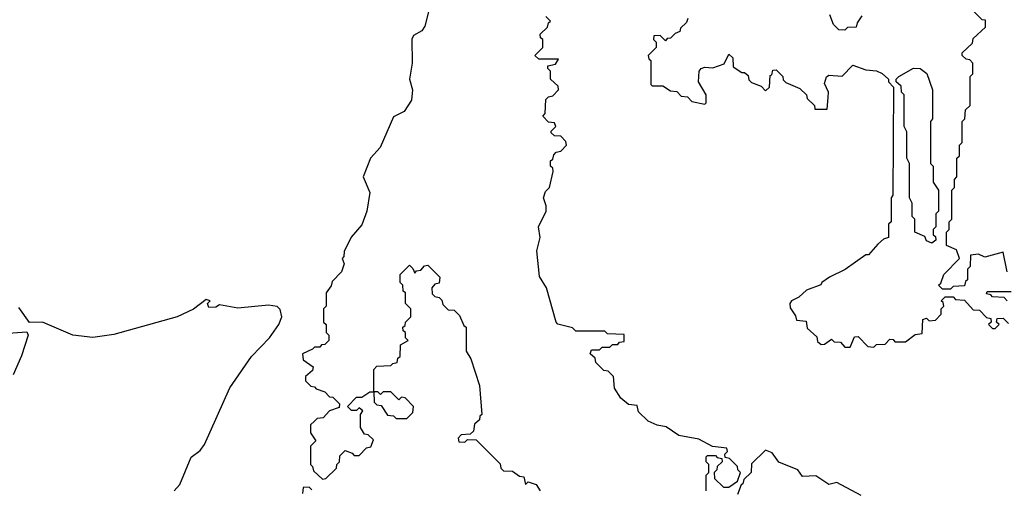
# Model space of a CAD drawing. Extents: x 2106670 to 2323771, y 35271 to 224896.
# Tile 209 of 256: x 2303918 to 2307649, y 48475 to 50250. Entities that reach past the tile are written whole.
import ezdxf

# ---------------------------------------------------------------- set-up
doc = ezdxf.new("R2010")
doc.units = 0

msp = doc.modelspace()

# ---------------------------------------------------------------- linework, layer by layer
at = {"layer": '0CON20XD'}
for points in [[(2305475.8, 50315), (2305454, 50225), (2305442.3, 50207.7), (2305410, 50190), (2305403.6, 50176.4), (2305405.6, 50085.6), (2305395.8, 50025), (2305406.9, 49985), (2305402.5, 49945), (2305375, 49902), (2305335, 49882.5), (2305284.1, 49765.9), (2305247.5, 49725), (2305220, 49655), (2305245.5, 49595.5), (2305233.8, 49525), (2305215, 49473.3), (2305173.9, 49426.1), (2305148.3, 49371.7), (2305147, 49353), (2305140, 49345), (2305147.5, 49325), (2305137.5, 49295), (2305101.7, 49258.3), (2305098.3, 49241.7), (2305080, 49215), (2305080, 49165), (2305070, 49155), (2305070, 49105), (2305080, 49095), (2305080, 49065), (2305090, 49055), (2305090, 49035), (2305075, 49020), (2305061.7, 49018.3), (2305055, 49010), (2305035, 49010), (2305028.3, 49001.7), (2304990, 48985), (2304991.7, 48961.7), (2305030, 48935), (2305028.3, 48921.7), (2305001.7, 48898.3), (2305001.7, 48881.7), (2305021.7, 48861.7), (2305035, 48860), (2305041.7, 48851.7), (2305075, 48840), (2305091.7, 48821.7), (2305105, 48820), (2305130, 48795), (2305128.3, 48781.7), (2305091.7, 48768.3), (2305068.3, 48741.7), (2305045, 48740), (2305035, 48730)], [(2307660, 49295), (2307645, 49370), (2307575, 49350), (2307551.7, 49361.7), (2307521.7, 49358.3), (2307520, 49315), (2307510, 49305), (2307510, 49265), (2307501.7, 49258.3), (2307498.3, 49241.7), (2307455, 49240), (2307445, 49230), (2307415, 49230), (2307400, 49245), (2307408.3, 49251.7), (2307420, 49285), (2307480, 49345), (2307468.3, 49378.3), (2307430, 49395), (2307430, 49445), (2307440, 49455), (2307440, 49485), (2307450, 49495), (2307450, 49605), (2307460, 49615), (2307460, 49645), (2307470, 49655), (2307470, 49725), (2307480, 49735), (2307480, 49775), (2307490, 49785), (2307490, 49865), (2307500, 49875), (2307501.7, 49908.3), (2307520, 49925), (2307520, 50035), (2307530, 50045), (2307530, 50085), (2307518.3, 50098.3), (2307505, 50100), (2307490, 50115), (2307490, 50125), (2307528.3, 50161.7), (2307531.7, 50178.3), (2307578.3, 50221.7), (2307578.3, 50248.3), (2307565, 50250), (2307495, 50320)], [(2306520, 48465), (2306520, 48525), (2306525, 48530), (2306530, 48535), (2306530, 48565), (2306520, 48575), (2306520, 48595), (2306525, 48600), (2306555, 48600), (2306561.7, 48591.7), (2306578.3, 48588.3), (2306580, 48575), (2306561.7, 48558.3), (2306560, 48545), (2306550, 48535), (2306551.7, 48511.7), (2306585, 48480), (2306605, 48480), (2306638.3, 48501.7), (2306650, 48535), (2306640, 48545), (2306638.3, 48558.3), (2306608.3, 48588.3), (2306591.7, 48591.7), (2306590, 48605), (2306600, 48615), (2306597.5, 48627.5), (2306543, 48633), (2306491.7, 48661.7), (2306415.8, 48675.8), (2306368, 48708), (2306334.2, 48714.2), (2306299.3, 48729.3), (2306262.5, 48765), (2306258.3, 48788.3), (2306225, 48792.5), (2306196.2, 48816.2), (2306172.5, 48855), (2306168.3, 48898.3), (2306148.3, 48918.3), (2306131.7, 48921.7), (2306101.7, 48951.7), (2306098.3, 48968.3), (2306080, 48985), (2306085, 49000), (2306115, 49000), (2306125, 49010), (2306155, 49010), (2306165, 49020), (2306185, 49020), (2306191.7, 49028.3), (2306208.3, 49031.7), (2306208.3, 49058.3), (2306145, 49060), (2306135, 49070), (2306025, 49070), (2306012.5, 49082.5), (2305957, 49097), (2305950.8, 49105), (2305914.3, 49235), (2305887.7, 49277.7), (2305877.5, 49375), (2305890, 49425), (2305883.9, 49466.1), (2305913.8, 49525), (2305913.8, 49545), (2305902.5, 49575), (2305910.8, 49599.2), (2305925.8, 49615), (2305940, 49675), (2305938.3, 49688.3), (2305930, 49695), (2305930, 49715), (2305938.3, 49721.7), (2305941.7, 49738.3), (2305951.7, 49748.3), (2305968.3, 49751.7), (2305990, 49775), (2305988.3, 49788.3), (2305968.3, 49808.3), (2305945, 49810), (2305931.7, 49821.7), (2305931.7, 49828.3), (2305950, 49845), (2305945, 49860), (2305921.7, 49861.7), (2305900, 49885), (2305910, 49895), (2305911.7, 49948.3), (2305921.7, 49958.3), (2305938.3, 49961.7), (2305960, 49985), (2305958.3, 49998.3), (2305930, 50025), (2305930, 50055), (2305920, 50065), (2305920, 50075), (2305948.3, 50081.7), (2305960, 50100), (2305885, 50100), (2305870, 50115), (2305900, 50145), (2305900, 50175), (2305891.7, 50181.7), (2305890, 50195), (2305918.3, 50221.7), (2305921.7, 50238.3), (2305930, 50245), (2305911.7, 50261.7)], [(2307110, 50265), (2307091.7, 50238.3), (2307088.3, 50221.7), (2307055, 50220), (2307045, 50210), (2307021.7, 50211.7), (2307001.7, 50231.7), (2306988.3, 50268.3)], [(2306450, 50255), (2306445, 50240), (2306421.7, 50218.3), (2306420, 50205), (2306401.7, 50198.3), (2306385, 50180), (2306371.7, 50178.3), (2306365, 50170), (2306345, 50190), (2306321.7, 50188.3), (2306320, 50175), (2306330, 50165), (2306330, 50145), (2306300, 50115), (2306301.7, 50101.7), (2306310, 50095), (2306310, 50005), (2306315, 50000), (2306355, 50000), (2306385, 49980), (2306408.3, 49978.3), (2306425, 49960), (2306448.3, 49958.3), (2306465, 49940), (2306515, 49930), (2306520, 49935), (2306520, 49965), (2306490, 50015), (2306492.5, 50055), (2306500, 50065), (2306515, 50070), (2306545, 50068), (2306587.5, 50082.5), (2306605, 50120), (2306620, 50105), (2306621.7, 50071.7), (2306655, 50050), (2306665, 50050), (2306678.3, 50038.3), (2306681.7, 50021.7), (2306691.7, 50011.7), (2306728.3, 49998.3), (2306745, 49980), (2306760, 49995), (2306761.7, 50038.3), (2306768.3, 50041.7), (2306771.7, 50058.3), (2306785, 50060), (2306810, 50035), (2306811.7, 50021.7), (2306821.7, 50011.7), (2306875, 49990), (2306900, 49965), (2306901.7, 49951.7), (2306930, 49925), (2306931.7, 49911.7), (2306978.3, 49911.7), (2306982.5, 49955), (2306983.3, 49975), (2306968.3, 50008.3), (2306975.9, 50034.1), (2306985, 50040), (2307035, 50036.2), (2307075, 50077.5), (2307125, 50060), (2307165, 50056.7), (2307186.1, 50046.1), (2307210, 50025), (2307210, 50015), (2307230, 49995), (2307227.5, 49585), (2307220, 49575), (2307220, 49485), (2307210, 49475), (2307210, 49425), (2307191.7, 49418.3), (2307170, 49400), (2307135, 49360), (2307125, 49360), (2307046.7, 49303.3), (2306987.5, 49275), (2306957.5, 49255), (2306953.6, 49246.4), (2306900, 49225), (2306870.4, 49199.6), (2306842.5, 49185), (2306836.7, 49175), (2306838.3, 49158.3), (2306858.3, 49128.3), (2306861.7, 49111.7), (2306898.3, 49108.3), (2306901.7, 49081.7), (2306938.3, 49048.3), (2306941.7, 49031.7), (2306955, 49020), (2306968.3, 49021.7), (2306995, 49040), (2307005, 49030), (2307028.3, 49028.3), (2307045, 49010), (2307065, 49010), (2307081.7, 49048.3), (2307095, 49050), (2307131.7, 49011.7), (2307155, 49010)], [(2307375, 49403.3), (2307355, 49412.5), (2307348.3, 49428.3), (2307310, 49445), (2307310, 49495), (2307300, 49505), (2307300, 49555), (2307290, 49575), (2307290, 49705), (2307280, 49725), (2307280, 49825), (2307270, 49845), (2307270, 49965), (2307260, 49975), (2307258.3, 49998.3), (2307240, 50015), (2307240, 50025), (2307250, 50035), (2307305, 50066.7), (2307330, 50065), (2307356.4, 50046.4), (2307377.5, 49985), (2307377.5, 49875), (2307370, 49865), (2307370, 49705), (2307380, 49695), (2307380, 49635), (2307400, 49605), (2307400, 49525), (2307390, 49515), (2307390, 49465), (2307380, 49455), (2307380, 49435), (2307388.3, 49428.3), (2307390, 49415), (2307375, 49403.3)], [(2305035, 48730), (2305020, 48715), (2305020, 48685), (2305040, 48655), (2305020, 48635), (2305020, 48565), (2305028.3, 48558.3), (2305031.7, 48541.7), (2305065, 48510), (2305078.3, 48511.7), (2305118.3, 48551.7), (2305120, 48565), (2305130, 48575), (2305131.7, 48598.3), (2305151.7, 48618.3), (2305178.3, 48608.3), (2305185, 48600), (2305205, 48600), (2305231.7, 48628.3), (2305248.3, 48631.7), (2305258.3, 48658.3), (2305238.3, 48678.3), (2305225, 48680), (2305210, 48705), (2305210, 48755), (2305218.3, 48768.3), (2305205, 48780), (2305195, 48770), (2305175, 48770), (2305160, 48785), (2305195, 48820), (2305215, 48820), (2305245, 48840), (2305260, 48840), (2305260, 48925), (2305271.7, 48938.3), (2305325, 48940), (2305331.7, 48948.3), (2305348.3, 48951.7), (2305351.7, 48968.3), (2305360, 48975), (2305361.7, 49018.3), (2305390, 49035), (2305380, 49045), (2305380, 49065), (2305371.7, 49071.7), (2305370, 49085), (2305378.3, 49091.7), (2305380, 49105), (2305400, 49125), (2305400, 49155), (2305380, 49175), (2305380, 49215), (2305371.7, 49221.7), (2305370, 49245), (2305360, 49255), (2305360, 49285), (2305395, 49320), (2305408.3, 49308.3), (2305415, 49290), (2305421.7, 49298.3), (2305438.3, 49301.7), (2305451.7, 49318.3), (2305465, 49320), (2305510, 49275), (2305508.3, 49251.7), (2305491.7, 49248.3), (2305480, 49235), (2305481.7, 49211.7), (2305491.7, 49201.7), (2305508.3, 49198.3), (2305518.3, 49188.3), (2305521.7, 49171.7), (2305541.7, 49151.7), (2305565, 49150), (2305585, 49130), (2305601.7, 49091.7), (2305610, 49085), (2305610, 48995), (2305627.5, 48965), (2305660, 48865), (2305670, 48755), (2305661.7, 48748.3), (2305660, 48735), (2305641.7, 48718.3), (2305638.3, 48691.7), (2305625, 48680), (2305591.7, 48678.3), (2305580, 48665), (2305581.7, 48651.7), (2305605, 48650), (2305615, 48660), (2305648.3, 48658.3), (2305738.3, 48568.3), (2305741.7, 48551.7), (2305751.7, 48541.7), (2305785, 48540), (2305811.7, 48521.7), (2305828.3, 48518.3), (2305835, 48490), (2305845, 48500), (2305875, 48490), (2305890, 48465)], [(2307660, 49185), (2307648.3, 49198.3), (2307605, 49200), (2307598.3, 49208.3), (2307581.7, 49211.7), (2307585, 49220), (2307675, 49220)], [(2304503.8, 48465), (2304525, 48490), (2304567.5, 48592.5), (2304601.7, 48618.3), (2304618.3, 48641.7), (2304715, 48856.2), (2304796, 48975), (2304864.3, 49045.7), (2304900, 49095), (2304911.2, 49125), (2304905, 49152.5), (2304893.9, 49163.9), (2304860.7, 49169.3), (2304745, 49158), (2304675, 49170), (2304661.7, 49161.7), (2304635, 49160), (2304630, 49175), (2304640, 49185), (2304625, 49190), (2304576.2, 49153.8), (2304515, 49124), (2304275, 49057.5), (2304195, 49046.7), (2304120, 49055), (2304005, 49104.2), (2303955, 49103.3), (2303915, 49160)], [(2307155, 49010), (2307165, 49020), (2307198.3, 49021.7), (2307215, 49040), (2307228.3, 49038.3), (2307235, 49030), (2307275, 49030), (2307311.7, 49058.3), (2307338.3, 49061.7), (2307340, 49115), (2307355, 49120), (2307365, 49110), (2307388.3, 49111.7), (2307410, 49135), (2307410, 49155), (2307420, 49165), (2307418.3, 49178.3), (2307410, 49185), (2307425, 49200), (2307455, 49200), (2307465, 49190), (2307498.3, 49188.3), (2307531.7, 49151.7), (2307555, 49150), (2307581.7, 49121.7), (2307598.3, 49118.3), (2307600, 49105), (2307590, 49095), (2307605, 49080), (2307615, 49080), (2307630, 49095), (2307620, 49105), (2307621.7, 49118.3), (2307645, 49120), (2307665, 49100)], [(2303875, 49062.5), (2303945, 49067.5), (2303950, 49055), (2303925, 48976.7), (2303893.1, 48905)], [(2305385, 48740), (2305408.3, 48761.7), (2305410, 48785), (2305378.3, 48818.3), (2305365, 48820), (2305355, 48810), (2305325, 48840), (2305295, 48840), (2305285, 48830), (2305275, 48840), (2305260, 48840), (2305261.7, 48801.7), (2305271.7, 48791.7), (2305288.3, 48788.3), (2305311.7, 48751.7), (2305335, 48750), (2305345, 48740), (2305385, 48740)], [(2307107.5, 48447.5), (2307015, 48496.7), (2306985, 48490), (2306935, 48522.5), (2306885, 48520), (2306866.7, 48545), (2306795, 48573.8), (2306770, 48610), (2306745, 48620), (2306691.7, 48568.3), (2306690, 48535), (2306661.7, 48508.3), (2306658.3, 48491.7), (2306651.7, 48488.3), (2306638.3, 48451.7)], [(2305025, 48470), (2305015, 48480), (2304991.7, 48478.3), (2304990, 48455)]]:
    msp.add_lwpolyline(points, dxfattribs=at)

doc.saveas('drawing.dxf')
